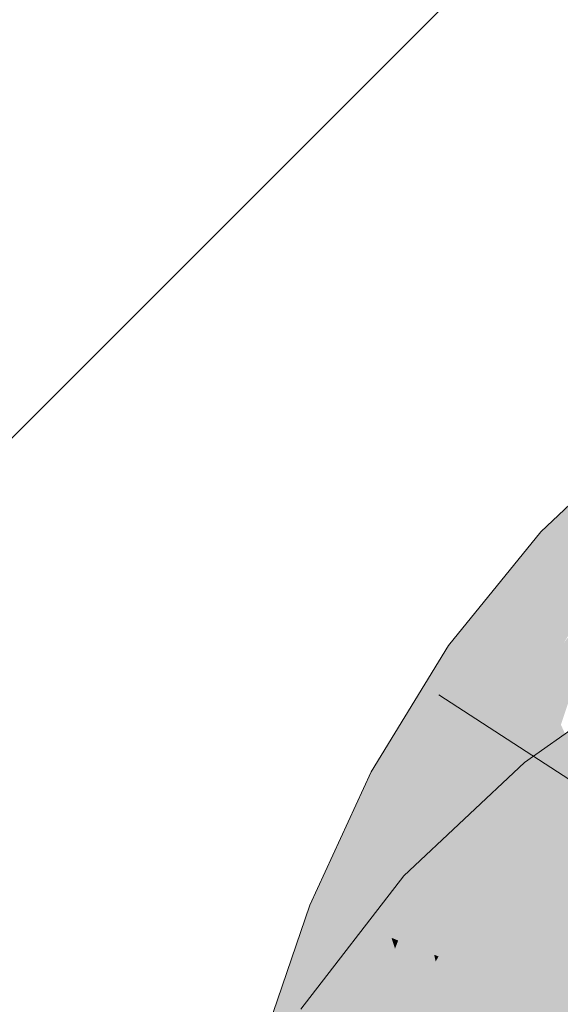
# Model space of a CAD drawing. Extents: x -720 to 300, y 62 to 1162.
# Tile 163 of 256: x 198.674 to 198.899, y 728.63 to 729.04. Entities that reach past the tile are written whole.
import ezdxf

# ---------------------------------------------------------------- set-up
doc = ezdxf.new("R2010")
doc.units = 0
doc.layers.get('0').update_dxf_attribs({"lineweight": 13})
for name, color, linetype, lineweight, true_color in [('E_Detail_Wandschraffur', 7, 'Continuous', 5, 0xc0c0c0), ('E_Leerrohr 25-A06G93Y08I', 7, 'Continuous', 9, 0xff8000), ('E_Leerrohr 25-Shading', 7, 'Continuous', 9, 0xff8000)]:
    doc.layers.add(name, color=color, linetype=linetype, lineweight=lineweight, true_color=true_color)

# ---------------------------------------------------------------- blocks, each defined once
blk = doc.blocks.new('Shading-A06G93SJ8I', base_point=(174.28816, 726.75598))
at = {"layer": 'E_Leerrohr 25-Shading', "color": 43, "true_color": 0xd7ab7f}
for points in [[(198.89134, 728.82642), (198.89842, 728.81989), (198.90614, 728.84039)], [(198.90614, 728.84039), (198.89842, 728.81989), (198.92322, 728.84137), (198.91025, 728.80902)], [(198.89842, 728.81989), (198.89134, 728.82642), (198.88022, 728.75989), (198.85294, 728.77917)], [(198.88022, 728.75989), (198.91025, 728.80902), (198.89842, 728.81989)], [(198.88022, 728.75989), (198.88211, 728.75854), (198.91025, 728.80902), (198.9055, 728.79449)], [(198.88211, 728.75854), (198.91621, 728.80359), (198.91319, 728.80634)], [(198.88211, 728.75854), (198.88283, 728.758), (198.91621, 728.80359), (198.90082, 728.78015)], [(198.853, 728.70923), (198.85294, 728.77917), (198.82066, 728.72644)], [(198.85294, 728.77917), (198.853, 728.70923), (198.87796, 728.75012), (198.87782, 728.74982)], [(198.85294, 728.77917), (198.87796, 728.75012), (198.88022, 728.75989)], [(198.87782, 728.74982), (198.88283, 728.758), (198.88211, 728.75854)], [(198.87796, 728.75012), (198.88211, 728.75854), (198.88022, 728.75989)], [(198.91458, 728.75153), (198.88457, 728.73041), (198.89749, 728.71448)], [(198.90515, 728.70508), (198.91458, 728.75153), (198.89749, 728.71448)], [(198.86134, 728.65851), (198.88457, 728.73041), (198.83427, 728.68317)], [(198.88457, 728.73041), (198.86134, 728.65851), (198.88458, 728.68036), (198.88445, 728.68024)], [(198.88457, 728.73041), (198.88458, 728.68036), (198.89749, 728.71448)], [(198.84364, 728.6889), (198.853, 728.70923), (198.81018, 728.70361), (198.82066, 728.72644)], [(198.88458, 728.68036), (198.90515, 728.70508), (198.89749, 728.71448)], [(198.79515, 728.67096), (198.839, 728.67883), (198.81018, 728.70361), (198.84364, 728.6889)], [(198.90515, 728.70508), (198.88445, 728.68024), (198.90735, 728.70233), (198.90489, 728.6994)], [(198.839, 728.62964), (198.86134, 728.65851), (198.79138, 728.62769), (198.83427, 728.68317)], [(198.839, 728.67883), (198.79515, 728.67096), (198.823, 728.65985)], [(198.82916, 728.65741), (198.839, 728.67883), (198.823, 728.65985)], [(198.823, 728.65985), (198.79515, 728.67096), (198.79175, 728.60864), (198.77541, 728.61346)], [(198.81052, 728.60309), (198.82916, 728.65741), (198.79175, 728.60864), (198.823, 728.65985)]]:
    blk.add_solid(points, dxfattribs=at)
at = {"layer": 'E_Leerrohr 25-Shading', "color": 31, "true_color": 0xfabd7f}
for points in [[(198.89154, 728.75183), (198.89972, 728.74609), (198.91223, 728.79419), (198.90714, 728.76849)], [(198.89154, 728.75183), (198.91223, 728.79419), (198.90082, 728.78015)], [(198.90082, 728.78015), (198.88283, 728.758), (198.89154, 728.75183)], [(198.87782, 728.74982), (198.88245, 728.71606), (198.88283, 728.758), (198.89154, 728.75183)], [(198.87782, 728.74982), (198.853, 728.70923), (198.86674, 728.70197)], [(198.86674, 728.70197), (198.8774, 728.69629), (198.87782, 728.74982), (198.88245, 728.71606)], [(198.88245, 728.71606), (198.88576, 728.69183), (198.89154, 728.75183), (198.89972, 728.74609)], [(198.89972, 728.74609), (198.88576, 728.69183), (198.92148, 728.69824), (198.89879, 728.68494)], [(198.8774, 728.69629), (198.88576, 728.69183), (198.88245, 728.71606)], [(198.839, 728.67883), (198.86674, 728.70197), (198.853, 728.70923)], [(198.839, 728.67883), (198.85205, 728.65552), (198.86674, 728.70197), (198.86185, 728.6731)], [(198.86674, 728.70197), (198.85757, 728.64795), (198.8774, 728.69629), (198.87001, 728.65796)], [(198.88445, 728.68024), (198.88675, 728.65448), (198.90489, 728.6994)], [(198.88675, 728.65448), (198.90762, 728.70197), (198.90489, 728.6994)], [(198.90762, 728.70197), (198.88675, 728.65448), (198.90408, 728.67175), (198.8886, 728.63373)], [(198.8774, 728.69629), (198.87001, 728.65796), (198.88576, 728.69183), (198.88083, 728.66669)], [(198.8886, 728.63373), (198.9079, 728.61615), (198.91347, 728.69482), (198.93576, 728.6673)], [(198.89879, 728.68494), (198.91342, 728.67712), (198.92148, 728.69824)], [(198.88576, 728.69183), (198.88263, 728.67584), (198.89879, 728.68494)], [(198.88263, 728.67584), (198.91342, 728.67712), (198.89879, 728.68494)], [(198.839, 728.67883), (198.82916, 728.65741), (198.84694, 728.65033)], [(198.84694, 728.65033), (198.84875, 728.6496), (198.839, 728.67883), (198.85205, 728.65552)], [(198.88445, 728.68024), (198.86134, 728.65851), (198.87242, 728.64844)], [(198.87242, 728.64844), (198.88112, 728.6405), (198.88445, 728.68024), (198.88675, 728.65448)], [(198.88263, 728.67584), (198.87541, 728.63898), (198.91342, 728.67712), (198.8985, 728.62976)], [(198.91342, 728.67712), (198.8985, 728.62976), (198.92183, 728.67267), (198.90541, 728.62701)], [(198.85205, 728.65552), (198.85727, 728.64618), (198.86185, 728.6731)], [(198.87001, 728.65796), (198.867, 728.64233), (198.88083, 728.66669), (198.87541, 728.63898)], [(198.85484, 728.58783), (198.87242, 728.64844), (198.839, 728.62964), (198.86134, 728.65851)], [(198.85757, 728.64795), (198.85727, 728.64618), (198.87001, 728.65796), (198.867, 728.64233)], [(198.81052, 728.60309), (198.81148, 728.60278), (198.82916, 728.65741), (198.83063, 728.65283)], [(198.82916, 728.65741), (198.83063, 728.65283), (198.83194, 728.65625)], [(198.83063, 728.65283), (198.84694, 728.65033), (198.83194, 728.65625)], [(198.84875, 728.6496), (198.85727, 728.64618), (198.85205, 728.65552)], [(198.88112, 728.6405), (198.8886, 728.63373), (198.88675, 728.65448)], [(198.81148, 728.60278), (198.85075, 728.59119), (198.83063, 728.65283)], [(198.83063, 728.65283), (198.85075, 728.59119), (198.84694, 728.65033), (198.85399, 728.61841)], [(198.84694, 728.65033), (198.84755, 728.64752), (198.84875, 728.6496)], [(198.84875, 728.6496), (198.84755, 728.64752), (198.85707, 728.64441), (198.85001, 728.63641)], [(198.84875, 728.6496), (198.85707, 728.64441), (198.85727, 728.64618)], [(198.86067, 728.58826), (198.85727, 728.64618), (198.85399, 728.61841)], [(198.85454, 728.58679), (198.86259, 728.5816), (198.87242, 728.64844), (198.88112, 728.6405)], [(198.85727, 728.64618), (198.86029, 728.59473), (198.867, 728.64233)], [(198.85001, 728.63641), (198.85399, 728.61841), (198.85707, 728.64441)], [(198.86029, 728.59473), (198.87541, 728.63898), (198.867, 728.64233)], [(198.86029, 728.59473), (198.86067, 728.58826), (198.87541, 728.63898), (198.86781, 728.58612)], [(198.86259, 728.5816), (198.87044, 728.57654), (198.88112, 728.6405), (198.8886, 728.63373)], [(198.86781, 728.58612), (198.88574, 728.58081), (198.87541, 728.63898), (198.8985, 728.62976)], [(198.87044, 728.57654), (198.88579, 728.56659), (198.8886, 728.63373), (198.9079, 728.61615)], [(198.8985, 728.62976), (198.88574, 728.58081), (198.90541, 728.62701), (198.89091, 728.57928)]]:
    blk.add_solid(points, dxfattribs=at)
blk = doc.blocks.new('Referenz-A06G93Y68I')
at = {"layer": 'E_Detail_Wandschraffur', "linetype": 'ByBlock', "ltscale": 0.13}
blk.add_line((197.59963, 727.79405), (200.07728, 730.2717), dxfattribs=at)
at = {"layer": 'E_Leerrohr 25-A06G93Y08I', "linetype": 'Continuous', "ltscale": 0.13}
for p, q in [((198.92921, 728.86223), (198.89134, 728.82641)), ((198.89134, 728.82641), (198.85293, 728.77915)), ((198.85293, 728.77915), (198.82066, 728.72643)), ((198.94046, 728.76972), (198.88456, 728.73043)), ((198.84883, 728.7585), (199.04602, 728.63067)), ((198.88456, 728.73043), (198.83428, 728.68317)), ((198.82066, 728.72643), (198.79515, 728.67094)), ((198.83428, 728.68317), (198.79138, 728.62769)), ((198.79515, 728.67094), (198.77541, 728.61346))]:
    blk.add_line(p, q, dxfattribs=at)

msp = doc.modelspace()

# ---------------------------------------------------------------- block references
at = {"color": 8, "lineweight": 25, "ltscale": 0.25, "true_color": 0x808080}
msp.add_blockref('Referenz-A06G93Y68I', (0, 0), dxfattribs=at)
msp.add_blockref('Shading-A06G93SJ8I', (174.28816, 726.75598))

doc.saveas('drawing.dxf')
